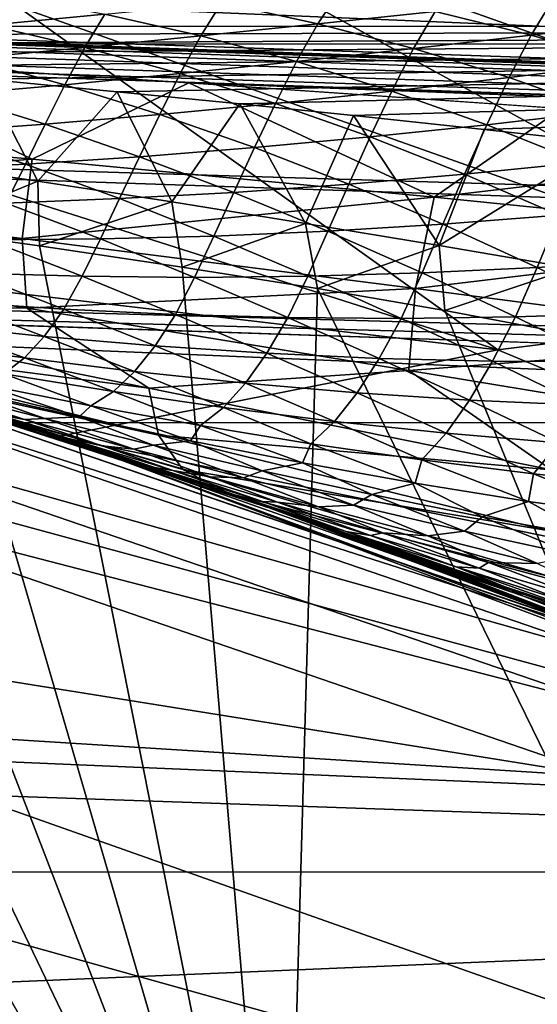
# Model space of a CAD drawing. Header units: metres. Extents: x -31 to 127, y -24 to 31.
# Tile 90 of 150: x 6.85 to 8, y 20.14 to 22.33. Entities that reach past the tile are written whole.
import ezdxf

# ---------------------------------------------------------------- set-up
doc = ezdxf.new("R2010")
doc.units = ezdxf.units.M
doc.layers.add('solid_12_381_041_XXX', color=7, linetype='CONTINUOUS')

msp = doc.modelspace()

# ---------------------------------------------------------------- linework, layer by layer
at = {"layer": 'solid_12_381_041_XXX'}
for points in [[(8.934976, 22.274052, -4), (-8.94715, 22.269287, -4), (-7.029178, 22.947445, -4)], [(8.934976, 22.274052, -4), (-7.029178, 22.947445, -4), (7.007277, 22.954052, -4)], [(8.934976, 22.274052, -4), (7.007277, 22.954052, -4), (7.085309, 22.930294, -1)], [(7.005545, 22.875505, -0.618042), (8.920285, 22.198984, -0.618042), (7.085309, 22.930294, -1)], [(8.920285, 22.198984, -0.618042), (9.000687, 22.248318, -1), (7.085309, 22.930294, -1)], [(8.934976, 22.274052, -4), (7.085309, 22.930294, -1), (9.000687, 22.248318, -1)], [(6.942062, 22.668213, -0.293171), (8.839452, 21.997822, -0.293171), (7.005545, 22.875505, -0.618042)], [(8.839452, 21.997822, -0.293171), (8.920285, 22.198984, -0.618042), (7.005545, 22.875505, -0.618042)], [(6.942062, 22.668213, -0.293171), (6.846982, 22.357744, -0.07612), (8.718385, 21.696535, -0.07612)], [(6.942062, 22.668213, -0.293171), (8.718385, 21.696535, -0.07612), (8.839452, 21.997822, -0.293171)], [(59.861588, 20.49943, 144.450394), (1.120382, 22.47504, 144.451141), (1.117329, 22.39463, 144.784668)], [(59.861588, 20.49943, 144.450394), (1.333795, 22.467863, 142.70961), (1.120382, 22.47504, 144.451141)], [(59.861588, 20.49943, 144.450394), (1.901668, 22.448765, 142.694), (1.333795, 22.467863, 142.70961)], [(11.499558, 22.466866, 114.825119), (5.050779, 22.329956, 115.069839), (5.314333, 22.312334, 115.089561)], [(14.40346, 22.313221, 115.096336), (11.499558, 22.466866, 114.825119), (5.314333, 22.312334, 115.089561)], [(59.861588, 20.49943, 144.450394), (59.861588, 20.49943, 142.722382), (1.901668, 22.448765, 142.694)], [(59.859268, 20.418634, 142.388626), (1.901668, 22.448765, 142.694), (59.861588, 20.49943, 142.722382)], [(59.859268, 20.418634, 142.388626), (2.614444, 22.422556, 142.657974), (1.901668, 22.448765, 142.694)], [(59.859268, 20.418634, 142.388626), (3.343152, 22.393795, 142.61882), (2.614444, 22.422556, 142.657974)], [(59.859264, 20.418608, 144.783646), (1.117329, 22.39463, 144.784668), (1.109322, 22.16617, 145.039474)], [(59.859264, 20.418608, 144.783646), (59.861588, 20.49943, 144.450394), (1.117329, 22.39463, 144.784668)], [(59.859268, 20.418634, 142.388626), (4.087767, 22.361656, 142.576706), (3.343152, 22.393795, 142.61882)], [(6.828379, 22.380606, 107.973267), (7.041502, 22.340117, 107.81691), (6.784244, 22.315737, 107.64782)], [(7.300209, 22.36491, 107.98391), (7.560248, 22.389555, 108.14872), (7.513669, 22.318754, 107.829773)], [(7.560248, 22.389555, 108.14872), (7.774183, 22.346291, 107.99572), (7.513669, 22.318754, 107.829773)], [(59.859268, 20.418634, 142.388626), (4.848267, 22.325573, 142.531906), (4.087767, 22.361656, 142.576706)], [(6.846982, 22.357744, -0.07612), (6.011917, 22.200289), (7.912735, 21.59547)], [(8.718385, 21.696535, -0.07612), (6.846982, 22.357744, -0.07612), (7.912735, 21.59547)], [(7.041502, 22.340117, 107.81691), (7.300209, 22.36491, 107.98391), (7.254544, 22.291777, 107.661514)], [(7.300209, 22.36491, 107.98391), (7.513669, 22.318754, 107.829773), (7.254544, 22.291777, 107.661514)], [(7.774183, 22.346291, 107.99572), (8.035979, 22.373892, 108.159256), (7.987123, 22.293713, 107.843201)], [(8.035979, 22.373892, 108.159256), (8.249391, 22.324596, 108.007797), (7.987123, 22.293713, 107.843201)], [(6.784244, 22.315737, 107.64782), (7.041502, 22.340117, 107.81691), (6.996915, 22.265854, 107.491074)], [(7.041502, 22.340117, 107.81691), (7.254544, 22.291777, 107.661514), (6.996915, 22.265854, 107.491074)], [(7.513669, 22.318754, 107.829773), (7.774183, 22.346291, 107.99572), (7.726202, 22.263723, 107.676056)], [(7.774183, 22.346291, 107.99572), (7.987123, 22.293713, 107.843201), (7.726202, 22.263723, 107.676056)], [(59.859268, 20.418634, 142.388626), (5.624634, 22.28495, 142.484756), (4.848267, 22.325573, 142.531906)], [(14.40346, 22.313221, 115.096336), (5.314333, 22.312334, 115.089561), (5.588477, 22.293041, 115.109421)], [(14.40346, 22.313221, 115.096336), (5.588477, 22.293041, 115.109421), (5.86572, 22.272358, 115.12896)], [(14.40346, 22.313221, 115.096336), (5.86572, 22.272358, 115.12896), (6.143089, 22.250435, 115.147942)], [(14.40346, 22.313221, 115.096336), (6.143089, 22.250435, 115.147942), (6.466537, 22.223291, 115.169273)], [(14.40346, 22.313221, 115.096336), (6.466537, 22.223291, 115.169273), (6.77615, 22.1957, 115.188797)], [(6.784244, 22.315737, 107.64782), (6.996915, 22.265854, 107.491074), (6.740891, 22.241476, 107.318558)], [(14.40346, 22.313221, 115.096336), (6.77615, 22.1957, 115.188797), (7.068793, 22.168161, 115.206337)], [(14.40346, 22.313221, 115.096336), (7.068793, 22.168161, 115.206337), (7.340869, 22.141302, 115.221748)], [(7.254544, 22.291777, 107.661514), (7.513669, 22.318754, 107.829773), (7.466728, 22.235043, 107.506508)], [(14.40346, 22.313221, 115.096336), (7.340869, 22.141302, 115.221748), (7.593301, 22.115356, 115.235153)], [(7.513669, 22.318754, 107.829773), (7.726202, 22.263723, 107.676056), (7.466728, 22.235043, 107.506508)], [(14.40346, 22.313221, 115.096336), (7.593301, 22.115356, 115.235153), (7.882653, 22.084558, 115.249313)], [(14.40346, 22.313221, 115.096336), (7.882653, 22.084558, 115.249313), (8.152138, 22.055016, 115.2612)], [(7.987123, 22.293713, 107.843201), (8.249391, 22.324596, 108.007797), (8.199203, 22.231211, 107.691025)], [(6.996915, 22.265854, 107.491074), (7.254544, 22.291777, 107.661514), (7.208801, 22.20809, 107.334694)], [(7.254544, 22.291777, 107.661514), (7.466728, 22.235043, 107.506508), (7.208801, 22.20809, 107.334694)], [(7.726202, 22.263723, 107.676056), (7.987123, 22.293713, 107.843201), (7.937932, 22.199318, 107.522667)], [(7.987123, 22.293713, 107.843201), (8.199203, 22.231211, 107.691025), (7.937932, 22.199318, 107.522667)], [(10.79584, 21.434721, -4), (-10.797912, 21.433685, -4), (-8.94715, 22.269287, -4)], [(10.79584, 21.434721, -4), (-8.94715, 22.269287, -4), (8.934976, 22.274052, -4)], [(59.859268, 20.418634, 142.388626), (6.41747, 22.239256, 142.435883), (5.624634, 22.28495, 142.484756)], [(6.740891, 22.241476, 107.318558), (6.996915, 22.265854, 107.491074), (6.952522, 22.183279, 107.160728)], [(6.996915, 22.265854, 107.491074), (7.208801, 22.20809, 107.334694), (6.952522, 22.183279, 107.160728)], [(7.466728, 22.235043, 107.506508), (7.726202, 22.263723, 107.676056), (7.678166, 22.169518, 107.351807)], [(7.726202, 22.263723, 107.676056), (7.937932, 22.199318, 107.522667), (7.678166, 22.169518, 107.351807)], [(6.41747, 22.239256, 142.435883), (6.880366, 22.018799, 141.988083), (5.991237, 22.098555, 142.004547)], [(6.41747, 22.239256, 142.435883), (7.227949, 22.188089, 142.386169), (6.880366, 22.018799, 141.988083)], [(59.859268, 20.418634, 142.388626), (7.227949, 22.188089, 142.386169), (6.41747, 22.239256, 142.435883)], [(6.740891, 22.241476, 107.318558), (6.952522, 22.183279, 107.160728), (6.697969, 22.161003, 106.984772)], [(7.208801, 22.20809, 107.334694), (7.466728, 22.235043, 107.506508), (7.419998, 22.142139, 107.178604)], [(7.466728, 22.235043, 107.506508), (7.678166, 22.169518, 107.351807), (7.419998, 22.142139, 107.178604)], [(7.937932, 22.199318, 107.522667), (8.199203, 22.231211, 107.691025), (8.148424, 22.125139, 107.369308)], [(6.952522, 22.183279, 107.160728), (7.208801, 22.20809, 107.334694), (7.163521, 22.117512, 107.003197)], [(7.208801, 22.20809, 107.334694), (7.419998, 22.142139, 107.178604), (7.163521, 22.117512, 107.003197)], [(7.912735, 21.59547), (6.011917, 22.200289), (4.993204, 21.938599)], [(6.77615, 22.1957, 115.188797), (6.594509, 22.014006, 115.340874), (6.892498, 21.969767, 115.357758)], [(6.697969, 22.161003, 106.984772), (6.952522, 22.183279, 107.160728), (6.90882, 22.095953, 106.825729)], [(7.068793, 22.168161, 115.206337), (6.77615, 22.1957, 115.188797), (6.892498, 21.969767, 115.357758)], [(7.227949, 22.188089, 142.386169), (7.771877, 21.9342, 141.970825), (6.880366, 22.018799, 141.988083)], [(6.952522, 22.183279, 107.160728), (7.163521, 22.117512, 107.003197), (6.90882, 22.095953, 106.825729)], [(7.227949, 22.188089, 142.386169), (8.05444, 22.130789, 142.335754), (7.771877, 21.9342, 141.970825)], [(59.851868, 20.189066, 142.13353), (8.05444, 22.130789, 142.335754), (7.227949, 22.188089, 142.386169)], [(59.859268, 20.418634, 142.388626), (59.851868, 20.189066, 142.13353), (7.227949, 22.188089, 142.386169)], [(7.678166, 22.169518, 107.351807), (7.937932, 22.199318, 107.522667), (7.888381, 22.094896, 107.197113)], [(7.937932, 22.199318, 107.522667), (8.148424, 22.125139, 107.369308), (7.888381, 22.094896, 107.197113)], [(59.851891, 20.189459, 145.038422), (1.109322, 22.16617, 145.039474), (1.09805, 21.843668, 145.148468)], [(59.851891, 20.189459, 145.038422), (59.859264, 20.418608, 144.783646), (1.109322, 22.16617, 145.039474)], [(6.697969, 22.161003, 106.984772), (6.90882, 22.095953, 106.825729), (6.655883, 22.07769, 106.646408)], [(7.068793, 22.168161, 115.206337), (6.892498, 21.969767, 115.357758), (7.18988, 21.923784, 115.372269)], [(7.340869, 22.141302, 115.221748), (7.068793, 22.168161, 115.206337), (7.18988, 21.923784, 115.372269)], [(7.419998, 22.142139, 107.178604), (7.678166, 22.169518, 107.351807), (7.629987, 22.067778, 107.022514)], [(7.678166, 22.169518, 107.351807), (7.888381, 22.094896, 107.197113), (7.629987, 22.067778, 107.022514)], [(7.163521, 22.117512, 107.003197), (7.419998, 22.142139, 107.178604), (7.373325, 22.044014, 106.845657)], [(7.340869, 22.141302, 115.221748), (7.18988, 21.923784, 115.372269), (7.486612, 21.876177, 115.384186)], [(7.593301, 22.115356, 115.235153), (7.340869, 22.141302, 115.221748), (7.486612, 21.876177, 115.384186)], [(7.419998, 22.142139, 107.178604), (7.629987, 22.067778, 107.022514), (7.373325, 22.044014, 106.845657)], [(6.90882, 22.095953, 106.825729), (7.163521, 22.117512, 107.003197), (7.118483, 22.023832, 106.666702)], [(7.163521, 22.117512, 107.003197), (7.373325, 22.044014, 106.845657), (7.118483, 22.023832, 106.666702)], [(8.05444, 22.130789, 142.335754), (8.89512, 22.066561, 142.284943), (7.771877, 21.9342, 141.970825)], [(7.888381, 22.094896, 107.197113), (8.148424, 22.125139, 107.369308), (8.097623, 22.011442, 107.042747)], [(5.987878, 21.950647, 141.513428), (5.991237, 22.098555, 142.004547), (6.880366, 22.018799, 141.988083)], [(6.655883, 22.07769, 106.646408), (6.90882, 22.095953, 106.825729), (6.865473, 22.007406, 106.485832)], [(6.90882, 22.095953, 106.825729), (7.118483, 22.023832, 106.666702), (6.865473, 22.007406, 106.485832)], [(7.593301, 22.115356, 115.235153), (7.486612, 21.876177, 115.384186), (7.782609, 21.827078, 115.39328)], [(7.882653, 22.084558, 115.249313), (7.593301, 22.115356, 115.235153), (7.782609, 21.827078, 115.39328)], [(7.629987, 22.067778, 107.022514), (7.888381, 22.094896, 107.197113), (7.839034, 21.985281, 106.866806)], [(7.888381, 22.094896, 107.197113), (8.097623, 22.011442, 107.042747), (7.839034, 21.985281, 106.866806)], [(6.655883, 22.07769, 106.646408), (6.865473, 22.007406, 106.485832), (6.61421, 21.994831, 106.303276)], [(8.152138, 22.055016, 115.2612), (7.882653, 22.084558, 115.249313), (7.782609, 21.827078, 115.39328)], [(7.373325, 22.044014, 106.845657), (7.629987, 22.067778, 107.022514), (7.58222, 21.963058, 106.688568)], [(7.629987, 22.067778, 107.022514), (7.839034, 21.985281, 106.866806), (7.58222, 21.963058, 106.688568)], [(8.89512, 22.066561, 142.284943), (8.664815, 21.844389, 141.953842), (7.771877, 21.9342, 141.970825)], [(8.152138, 22.055016, 115.2612), (7.782609, 21.827078, 115.39328), (8.077353, 21.776733, 115.399307)], [(7.118483, 22.023832, 106.666702), (7.373325, 22.044014, 106.845657), (7.32726, 21.944908, 106.508194)], [(7.373325, 22.044014, 106.845657), (7.58222, 21.963058, 106.688568), (7.32726, 21.944908, 106.508194)], [(5.987878, 21.950647, 141.513428), (6.880366, 22.018799, 141.988083), (6.858256, 21.842773, 141.5336)], [(6.892498, 21.969767, 115.357758), (6.594509, 22.014006, 115.340874), (6.632869, 21.862858, 115.500305)], [(6.61421, 21.994831, 106.303276), (6.865473, 22.007406, 106.485832), (6.822942, 21.921173, 106.141785)], [(6.865473, 22.007406, 106.485832), (7.074194, 21.930933, 106.325851), (6.822942, 21.921173, 106.141785)], [(6.858256, 21.842773, 141.5336), (6.880366, 22.018799, 141.988083), (7.771877, 21.9342, 141.970825)], [(6.865473, 22.007406, 106.485832), (7.118483, 22.023832, 106.666702), (7.074194, 21.930933, 106.325851)], [(7.118483, 22.023832, 106.666702), (7.32726, 21.944908, 106.508194), (7.074194, 21.930933, 106.325851)], [(7.839034, 21.985281, 106.866806), (8.097623, 22.011442, 107.042747), (8.048091, 21.894325, 106.709976)], [(7.58222, 21.963058, 106.688568), (7.839034, 21.985281, 106.866806), (7.791147, 21.874334, 106.530457)], [(7.839034, 21.985281, 106.866806), (8.048091, 21.894325, 106.709976), (7.791147, 21.874334, 106.530457)], [(5.738468, 21.977221, 115.500305), (5.635247, 19.70949, 115.500305), (7.437493, 19.10323, 115.500305)], [(5.785452, 21.971508, 115.500305), (5.738468, 21.977221, 115.500305), (7.437493, 19.10323, 115.500305)], [(6.07651, 21.935471, 115.500305), (5.785452, 21.971508, 115.500305), (7.437493, 19.10323, 115.500305)], [(6.892498, 21.969767, 115.357758), (6.632869, 21.862858, 115.500305), (6.89691, 21.826075, 115.500305)], [(7.18988, 21.923784, 115.372269), (6.892498, 21.969767, 115.357758), (6.89691, 21.826075, 115.500305)], [(5.987878, 21.950647, 141.513428), (6.858256, 21.842773, 141.5336), (6.021763, 21.825085, 141.007919)], [(7.074194, 21.930933, 106.325851), (7.32726, 21.944908, 106.508194), (7.282975, 21.847977, 106.165077)], [(7.32726, 21.944908, 106.508194), (7.536089, 21.858875, 106.34877), (7.282975, 21.847977, 106.165077)], [(7.32726, 21.944908, 106.508194), (7.58222, 21.963058, 106.688568), (7.536089, 21.858875, 106.34877)], [(7.58222, 21.963058, 106.688568), (7.791147, 21.874334, 106.530457), (7.536089, 21.858875, 106.34877)], [(4.993204, 21.938599), (6.74717, 21.464521, 101.905052), (6.860378, 21.428608, 101.806923)], [(6.937965, 21.403214), (4.993204, 21.938599), (6.860378, 21.428608, 101.806923)], [(7.912735, 21.59547), (4.993204, 21.938599), (6.937965, 21.403214)], [(6.359048, 21.899303, 115.500305), (6.07651, 21.935471, 115.500305), (7.437493, 19.10323, 115.500305)], [(6.822942, 21.921173, 106.141785), (7.031741, 21.841616, 105.979599), (6.782277, 21.839754, 105.792572)], [(6.822942, 21.921173, 106.141785), (7.074194, 21.930933, 106.325851), (7.031741, 21.841616, 105.979599)], [(6.858256, 21.842773, 141.5336), (7.771877, 21.9342, 141.970825), (7.730181, 21.731833, 141.55368)], [(7.18988, 21.923784, 115.372269), (6.89691, 21.826075, 115.500305), (7.212927, 21.779394, 115.500305)], [(7.074194, 21.930933, 106.325851), (7.282975, 21.847977, 106.165077), (7.031741, 21.841616, 105.979599)], [(7.486612, 21.876177, 115.384186), (7.18988, 21.923784, 115.372269), (7.212927, 21.779394, 115.500305)], [(7.730181, 21.731833, 141.55368), (7.771877, 21.9342, 141.970825), (8.664815, 21.844389, 141.953842)], [(6.632869, 21.862858, 115.500305), (6.359048, 21.899303, 115.500305), (7.437493, 19.10323, 115.500305)], [(7.486612, 21.876177, 115.384186), (7.212927, 21.779394, 115.500305), (7.512825, 21.731756, 115.500305)], [(7.782609, 21.827078, 115.39328), (7.486612, 21.876177, 115.384186), (7.512825, 21.731756, 115.500305)], [(7.791147, 21.874334, 106.530457), (8.048091, 21.894325, 106.709976), (8.00014, 21.778242, 106.371025)], [(8.048091, 21.894325, 106.709976), (8.257203, 21.795336, 106.551674), (8.00014, 21.778242, 106.371025)], [(6.89691, 21.826075, 115.500305), (6.632869, 21.862858, 115.500305), (7.437493, 19.10323, 115.500305)], [(7.282975, 21.847977, 106.165077), (7.536089, 21.858875, 106.34877), (7.491823, 21.758862, 106.003296)], [(7.536089, 21.858875, 106.34877), (7.744991, 21.766102, 106.188179), (7.491823, 21.758862, 106.003296)], [(7.536089, 21.858875, 106.34877), (7.791147, 21.874334, 106.530457), (7.744991, 21.766102, 106.188179)], [(7.791147, 21.874334, 106.530457), (8.00014, 21.778242, 106.371025), (7.744991, 21.766102, 106.188179)], [(59.851891, 20.189459, 145.038422), (1.09805, 21.843668, 145.148468), (4.994986, 21.712181, 145.155396)], [(6.858256, 21.842773, 141.5336), (6.868435, 21.688301, 141.0616), (6.021763, 21.825085, 141.007919)], [(6.782277, 21.839754, 105.792572), (6.991203, 21.758751, 105.62825), (6.743517, 21.765675, 105.438576)], [(6.782277, 21.839754, 105.792572), (7.031741, 21.841616, 105.979599), (6.991203, 21.758751, 105.62825)], [(6.858256, 21.842773, 141.5336), (7.730181, 21.731833, 141.55368), (6.868435, 21.688301, 141.0616)], [(7.031741, 21.841616, 105.979599), (7.240599, 21.756445, 105.816574), (6.991203, 21.758751, 105.62825)], [(7.031741, 21.841616, 105.979599), (7.282975, 21.847977, 106.165077), (7.240599, 21.756445, 105.816574)], [(7.282975, 21.847977, 106.165077), (7.491823, 21.758862, 106.003296), (7.240599, 21.756445, 105.816574)], [(7.730181, 21.731833, 141.55368), (8.664815, 21.844389, 141.953842), (8.602536, 21.617735, 141.574692)], [(6.021763, 21.825085, 141.007919), (6.868435, 21.688301, 141.0616), (6.246831, 21.69146, 140.509933)], [(7.212927, 21.779394, 115.500305), (6.89691, 21.826075, 115.500305), (7.437493, 19.10323, 115.500305)], [(7.782609, 21.827078, 115.39328), (7.512825, 21.731756, 115.500305), (7.79551, 21.682945, 115.500305)], [(8.077353, 21.776733, 115.399307), (7.782609, 21.827078, 115.39328), (7.79551, 21.682945, 115.500305)], [(8.00014, 21.778242, 106.371025), (8.257203, 21.795336, 106.551674), (8.207159, 21.67701, 106.21299)], [(7.512825, 21.731756, 115.500305), (7.212927, 21.779394, 115.500305), (7.437493, 19.10323, 115.500305)], [(7.744991, 21.766102, 106.188179), (8.00014, 21.778242, 106.371025), (7.951902, 21.668665, 106.029221)], [(8.077353, 21.776733, 115.399307), (7.79551, 21.682945, 115.500305), (8.061399, 21.632746, 115.500305)], [(8.00014, 21.778242, 106.371025), (8.207159, 21.67701, 106.21299), (7.951902, 21.668665, 106.029221)], [(6.743517, 21.765675, 105.438576), (6.950439, 21.685837, 105.275406), (6.704474, 21.702002, 105.083405)], [(6.743517, 21.765675, 105.438576), (6.991203, 21.758751, 105.62825), (6.950439, 21.685837, 105.275406)], [(6.991203, 21.758751, 105.62825), (7.19804, 21.674261, 105.466232), (6.950439, 21.685837, 105.275406)], [(6.991203, 21.758751, 105.62825), (7.240599, 21.756445, 105.816574), (7.19804, 21.674261, 105.466232)], [(7.240599, 21.756445, 105.816574), (7.447402, 21.667437, 105.65564), (7.19804, 21.674261, 105.466232)], [(7.240599, 21.756445, 105.816574), (7.491823, 21.758862, 106.003296), (7.447402, 21.667437, 105.65564)], [(7.491823, 21.758862, 106.003296), (7.698651, 21.665518, 105.843376), (7.447402, 21.667437, 105.65564)], [(7.491823, 21.758862, 106.003296), (7.744991, 21.766102, 106.188179), (7.698651, 21.665518, 105.843376)], [(7.744991, 21.766102, 106.188179), (7.951902, 21.668665, 106.029221), (7.698651, 21.665518, 105.843376)], [(7.730181, 21.731833, 141.55368), (7.715994, 21.550047, 141.11586), (6.868435, 21.688301, 141.0616)], [(7.512825, 21.731756, 115.500305), (7.437493, 19.10323, 115.500305), (9.173633, 18.331823, 115.500305)], [(7.79551, 21.682945, 115.500305), (7.512825, 21.731756, 115.500305), (9.173633, 18.331823, 115.500305)], [(7.730181, 21.731833, 141.55368), (8.602536, 21.617735, 141.574692), (7.715994, 21.550047, 141.11586)], [(9.394441, 20.517307, 145.265747), (4.994986, 21.712181, 145.155396), (5.522593, 20.6511, 145.257263)], [(9.394441, 20.517307, 145.265747), (8.901975, 21.58078, 145.155289), (4.994986, 21.712181, 145.155396)], [(59.851891, 20.189459, 145.038422), (4.994986, 21.712181, 145.155396), (8.901975, 21.58078, 145.155289)], [(6.704474, 21.702002, 105.083405), (6.907111, 21.625593, 104.92495), (6.662764, 21.651009, 104.730972)], [(6.704474, 21.702002, 105.083405), (6.950439, 21.685837, 105.275406), (6.907111, 21.625593, 104.92495)], [(6.246831, 21.69146, 140.509933), (7.139327, 21.510635, 140.601059), (6.297385, 21.619566, 139.99234)], [(6.868435, 21.688301, 141.0616), (7.139327, 21.510635, 140.601059), (6.246831, 21.69146, 140.509933)], [(6.868435, 21.688301, 141.0616), (7.715994, 21.550047, 141.11586), (7.139327, 21.510635, 140.601059)], [(6.950439, 21.685837, 105.275406), (7.153007, 21.604599, 105.117912), (6.907111, 21.625593, 104.92495)], [(6.950439, 21.685837, 105.275406), (7.19804, 21.674261, 105.466232), (7.153007, 21.604599, 105.117912)], [(8.061399, 21.632746, 115.500305), (7.79551, 21.682945, 115.500305), (9.173633, 18.331823, 115.500305)], [(8.718385, 21.696535, -0.07612), (7.912735, 21.59547), (9.759957, 20.826363)], [(7.19804, 21.674261, 105.466232), (7.400583, 21.588242, 105.309616), (7.153007, 21.604599, 105.117912)], [(7.19804, 21.674261, 105.466232), (7.447402, 21.667437, 105.65564), (7.400583, 21.588242, 105.309616)], [(7.447402, 21.667437, 105.65564), (7.649971, 21.576733, 105.499825), (7.400583, 21.588242, 105.309616)], [(7.447402, 21.667437, 105.65564), (7.698651, 21.665518, 105.843376), (7.649971, 21.576733, 105.499825)], [(7.698651, 21.665518, 105.843376), (7.901305, 21.570282, 105.688301), (7.649971, 21.576733, 105.499825)], [(7.698651, 21.665518, 105.843376), (7.951902, 21.668665, 106.029221), (7.901305, 21.570282, 105.688301)], [(7.951902, 21.668665, 106.029221), (8.154688, 21.569099, 105.874809), (7.901305, 21.570282, 105.688301)], [(7.951902, 21.668665, 106.029221), (8.207159, 21.67701, 106.21299), (8.154688, 21.569099, 105.874809)], [(6.662764, 21.651009, 104.730972), (6.862926, 21.577726, 104.574768), (6.620072, 21.612167, 104.379128)], [(6.662764, 21.651009, 104.730972), (6.907111, 21.625593, 104.92495), (6.862926, 21.577726, 104.574768)], [(6.297385, 21.619566, 139.99234), (7.160433, 21.406509, 140.111954), (6.385556, 21.574862, 139.47728)], [(7.139327, 21.510635, 140.601059), (7.160433, 21.406509, 140.111954), (6.297385, 21.619566, 139.99234)], [(6.907111, 21.625593, 104.92495), (7.107228, 21.547422, 104.769539), (6.862926, 21.577726, 104.574768)], [(6.907111, 21.625593, 104.92495), (7.153007, 21.604599, 105.117912), (7.107228, 21.547422, 104.769539)], [(8.602536, 21.617735, 141.574692), (8.563208, 21.410477, 141.171738), (7.715994, 21.550047, 141.11586)], [(6.620072, 21.612167, 104.379128), (6.862926, 21.577726, 104.574768), (6.817471, 21.542313, 104.224594)], [(9.759957, 20.826363), (7.912735, 21.59547), (6.937965, 21.403214)], [(7.153007, 21.604599, 105.117912), (7.353117, 21.521517, 104.963196), (7.107228, 21.547422, 104.769539)], [(7.153007, 21.604599, 105.117912), (7.400583, 21.588242, 105.309616), (7.353117, 21.521517, 104.963196)], [(6.332617, 21.548571, 118.200302), (6.343968, 21.587128, 118.350304), (8.229589, 20.940962, 118.350304)], [(8.212623, 20.94762, 138.836365), (8.229589, 20.940962, 118.350304), (6.343968, 21.587128, 118.350304)], [(7.435331, 21.235956, 139.090103), (8.212623, 20.94762, 138.836365), (6.343968, 21.587128, 118.350304)], [(7.315363, 21.277582, 139.131836), (7.435331, 21.235956, 139.090103), (6.343968, 21.587128, 118.350304)], [(6.660436, 21.491594, 139.370941), (7.315363, 21.277582, 139.131836), (6.343968, 21.587128, 118.350304)], [(7.214492, 21.330566, 139.618835), (6.660436, 21.491594, 139.370941), (6.385556, 21.574862, 139.47728)], [(7.160433, 21.406509, 140.111954), (7.214492, 21.330566, 139.618835), (6.385556, 21.574862, 139.47728)], [(6.862926, 21.577726, 104.574768), (7.060328, 21.503054, 104.420891), (6.817471, 21.542313, 104.224594)], [(6.862926, 21.577726, 104.574768), (7.107228, 21.547422, 104.769539), (7.060328, 21.503054, 104.420891)], [(7.400583, 21.588242, 105.309616), (7.600731, 21.500275, 105.155502), (7.353117, 21.521517, 104.963196)], [(7.400583, 21.588242, 105.309616), (7.649971, 21.576733, 105.499825), (7.600731, 21.500275, 105.155502)], [(7.649971, 21.576733, 105.499825), (7.85021, 21.483959, 105.34623), (7.600731, 21.500275, 105.155502)], [(7.649971, 21.576733, 105.499825), (7.901305, 21.570282, 105.688301), (7.85021, 21.483959, 105.34623)], [(7.901305, 21.570282, 105.688301), (8.10169, 21.472837, 105.535126), (7.85021, 21.483959, 105.34623)], [(7.901305, 21.570282, 105.688301), (8.154688, 21.569099, 105.874809), (8.10169, 21.472837, 105.535126)], [(6.301608, 21.44309, 118.090416), (6.332617, 21.548571, 118.200302), (8.214869, 20.903561, 118.200302)], [(8.214869, 20.903561, 118.200302), (6.332617, 21.548571, 118.200302), (8.229589, 20.940962, 118.350304)], [(7.715994, 21.550047, 141.11586), (8.031876, 21.329826, 140.694), (7.139327, 21.510635, 140.601059)], [(7.715994, 21.550047, 141.11586), (8.563208, 21.410477, 141.171738), (8.031876, 21.329826, 140.694)], [(6.817471, 21.542313, 104.224594), (7.010586, 21.471708, 104.071609), (6.768947, 21.519344, 103.873993)], [(6.817471, 21.542313, 104.224594), (7.060328, 21.503054, 104.420891), (7.010586, 21.471708, 104.071609)], [(7.107228, 21.547422, 104.769539), (7.304671, 21.467855, 104.616196), (7.060328, 21.503054, 104.420891)], [(7.107228, 21.547422, 104.769539), (7.353117, 21.521517, 104.963196), (7.304671, 21.467855, 104.616196)], [(6.62162, 21.509075, 102.824356), (6.863318, 21.441538, 103.025894), (6.796675, 21.452961, 102.666924)], [(6.668933, 21.504894, 103.171936), (6.863318, 21.441538, 103.025894), (6.62162, 21.509075, 102.824356)], [(6.668933, 21.504894, 103.171936), (6.7388, 21.502834, 103.539848), (6.908516, 21.443287, 103.371025)], [(6.668933, 21.504894, 103.171936), (6.908516, 21.443287, 103.371025), (6.863318, 21.441538, 103.025894)], [(6.984387, 21.446812, 103.742455), (6.7388, 21.502834, 103.539848), (6.768947, 21.519344, 103.873993)], [(6.984387, 21.446812, 103.742455), (6.768947, 21.519344, 103.873993), (7.010586, 21.471708, 104.071609)], [(7.139327, 21.510635, 140.601059), (8.031876, 21.329826, 140.694), (7.160433, 21.406509, 140.111954)], [(7.353117, 21.521517, 104.963196), (7.550643, 21.437027, 104.81028), (7.304671, 21.467855, 104.616196)], [(7.353117, 21.521517, 104.963196), (7.600731, 21.500275, 105.155502), (7.550643, 21.437027, 104.81028)], [(7.214492, 21.330566, 139.618835), (7.315363, 21.277582, 139.131836), (6.660436, 21.491594, 139.370941)], [(6.914117, 21.411062, 102.167503), (6.74717, 21.464521, 101.905052), (6.684529, 21.484112, 101.959114)], [(6.729387, 21.470112, 102.311096), (6.914117, 21.411062, 102.167503), (6.684529, 21.484112, 101.959114)], [(6.908516, 21.443287, 103.371025), (6.7388, 21.502834, 103.539848), (6.984387, 21.446812, 103.742455)], [(7.060328, 21.503054, 104.420891), (7.253578, 21.427694, 104.268341), (7.010586, 21.471708, 104.071609)], [(7.060328, 21.503054, 104.420891), (7.304671, 21.467855, 104.616196), (7.253578, 21.427694, 104.268341)], [(7.600731, 21.500275, 105.155502), (7.798388, 21.410883, 105.002899), (7.550643, 21.437027, 104.81028)], [(7.600731, 21.500275, 105.155502), (7.85021, 21.483959, 105.34623), (7.798388, 21.410883, 105.002899)], [(7.85021, 21.483959, 105.34623), (8.048047, 21.389738, 105.19384), (7.798388, 21.410883, 105.002899)], [(7.85021, 21.483959, 105.34623), (8.10169, 21.472837, 105.535126), (8.048047, 21.389738, 105.19384)], [(6.729387, 21.470112, 102.311096), (6.960787, 21.398916, 102.503883), (6.914117, 21.411062, 102.167503)], [(6.796675, 21.452961, 102.666924), (6.960787, 21.398916, 102.503883), (6.729387, 21.470112, 102.311096)], [(6.914117, 21.411062, 102.167503), (6.860378, 21.428608, 101.806923), (6.74717, 21.464521, 101.905052)], [(7.231183, 21.394024, 103.94426), (6.984387, 21.446812, 103.742455), (7.010586, 21.471708, 104.071609)], [(7.231183, 21.394024, 103.94426), (7.010586, 21.471708, 104.071609), (7.253578, 21.427694, 104.268341)], [(7.304671, 21.467855, 104.616196), (7.498096, 21.387659, 104.463943), (7.253578, 21.427694, 104.268341)], [(7.304671, 21.467855, 104.616196), (7.550643, 21.437027, 104.81028), (7.498096, 21.387659, 104.463943)], [(6.28361, 21.291384, 118.050301), (6.301608, 21.44309, 118.090416), (8.174647, 20.801239, 118.090416)], [(8.174647, 20.801239, 118.090416), (6.301608, 21.44309, 118.090416), (8.214869, 20.903561, 118.200302)], [(6.796675, 21.452961, 102.666924), (7.035606, 21.382933, 102.866196), (6.960787, 21.398916, 102.503883)], [(6.863318, 21.441538, 103.025894), (7.035606, 21.382933, 102.866196), (6.796675, 21.452961, 102.666924)], [(6.908516, 21.443287, 103.371025), (7.105547, 21.375599, 103.227257), (6.863318, 21.441538, 103.025894)], [(6.863318, 21.441538, 103.025894), (7.105547, 21.375599, 103.227257), (7.035606, 21.382933, 102.866196)], [(6.908516, 21.443287, 103.371025), (6.984387, 21.446812, 103.742455), (7.148931, 21.384037, 103.569641)], [(6.908516, 21.443287, 103.371025), (7.148931, 21.384037, 103.569641), (7.105547, 21.375599, 103.227257)], [(7.148931, 21.384037, 103.569641), (6.984387, 21.446812, 103.742455), (7.231183, 21.394024, 103.94426)], [(12.581081, 20.43718, -4), (-12.573285, 20.442173, -4), (-10.797912, 21.433685, -4)], [(12.581081, 20.43718, -4), (-10.797912, 21.433685, -4), (10.79584, 21.434721, -4)], [(6.937965, 21.403214), (6.860378, 21.428608, 101.806923), (7.033481, 21.372416, 101.655746)], [(7.091839, 21.352753, 102.019081), (7.033481, 21.372416, 101.655746), (6.860378, 21.428608, 101.806923)], [(6.914117, 21.411062, 102.167503), (7.091839, 21.352753, 102.019081), (6.860378, 21.428608, 101.806923)], [(7.47947, 21.344923, 104.14492), (7.231183, 21.394024, 103.94426), (7.253578, 21.427694, 104.268341)], [(7.47947, 21.344923, 104.14492), (7.253578, 21.427694, 104.268341), (7.498096, 21.387659, 104.463943)], [(7.550643, 21.437027, 104.81028), (7.744286, 21.351971, 104.658195), (7.498096, 21.387659, 104.463943)], [(7.550643, 21.437027, 104.81028), (7.798388, 21.410883, 105.002899), (7.744286, 21.351971, 104.658195)], [(6.914117, 21.411062, 102.167503), (7.152493, 21.335073, 102.365669), (7.091839, 21.352753, 102.019081)], [(6.960787, 21.398916, 102.503883), (7.152493, 21.335073, 102.365669), (6.914117, 21.411062, 102.167503)], [(6.937965, 21.403214), (8.003644, 21.028355, 100.764542), (8.624102, 20.781599, 100.168808)], [(8.836968, 20.691462), (6.937965, 21.403214), (8.624102, 20.781599, 100.168808)], [(6.937965, 21.403214), (7.366627, 21.259888, 101.360672), (8.003644, 21.028355, 100.764542)], [(6.937965, 21.403214), (7.202278, 21.316126, 101.50695), (7.366627, 21.259888, 101.360672)], [(6.937965, 21.403214), (7.033481, 21.372416, 101.655746), (7.202278, 21.316126, 101.50695)], [(9.759957, 20.826363), (6.937965, 21.403214), (8.836968, 20.691462)], [(6.960787, 21.398916, 102.503883), (7.192378, 21.328041, 102.696762), (7.152493, 21.335073, 102.365669)], [(7.035606, 21.382933, 102.866196), (7.192378, 21.328041, 102.696762), (6.960787, 21.398916, 102.503883)], [(7.160433, 21.406509, 140.111954), (8.023239, 21.194901, 140.234131), (7.214492, 21.330566, 139.618835)], [(8.031876, 21.329826, 140.694), (8.023239, 21.194901, 140.234131), (7.160433, 21.406509, 140.111954)], [(7.798388, 21.410883, 105.002899), (7.992296, 21.320988, 104.850853), (7.744286, 21.351971, 104.658195)], [(7.798388, 21.410883, 105.002899), (8.048047, 21.389738, 105.19384), (7.992296, 21.320988, 104.850853)], [(7.035606, 21.382933, 102.866196), (7.275115, 21.314198, 103.065109), (7.192378, 21.328041, 102.696762)], [(7.105547, 21.375599, 103.227257), (7.275115, 21.314198, 103.065109), (7.035606, 21.382933, 102.866196)], [(7.148931, 21.384037, 103.569641), (7.348728, 21.311867, 103.427864), (7.105547, 21.375599, 103.227257)], [(7.105547, 21.375599, 103.227257), (7.348728, 21.311867, 103.427864), (7.275115, 21.314198, 103.065109)], [(7.148931, 21.384037, 103.569641), (7.231183, 21.394024, 103.94426), (7.390553, 21.327663, 103.767296)], [(7.148931, 21.384037, 103.569641), (7.390553, 21.327663, 103.767296), (7.348728, 21.311867, 103.427864)], [(7.390553, 21.327663, 103.767296), (7.231183, 21.394024, 103.94426), (7.47947, 21.344923, 104.14492)], [(7.729413, 21.299952, 104.3442), (7.47947, 21.344923, 104.14492), (7.498096, 21.387659, 104.463943)], [(7.729413, 21.299952, 104.3442), (7.498096, 21.387659, 104.463943), (7.744286, 21.351971, 104.658195)], [(8.048047, 21.389738, 105.19384), (8.242273, 21.295074, 105.04171), (7.992296, 21.320988, 104.850853)], [(7.247405, 21.300528, 101.852432), (7.202278, 21.316126, 101.50695), (7.033481, 21.372416, 101.655746)], [(7.091839, 21.352753, 102.019081), (7.247405, 21.300528, 101.852432), (7.033481, 21.372416, 101.655746)], [(7.091839, 21.352753, 102.019081), (7.334104, 21.272968, 102.219566), (7.247405, 21.300528, 101.852432)], [(7.152493, 21.335073, 102.365669), (7.334104, 21.272968, 102.219566), (7.091839, 21.352753, 102.019081)], [(7.98117, 21.259546, 104.541878), (7.729413, 21.299952, 104.3442), (7.744286, 21.351971, 104.658195)], [(7.98117, 21.259546, 104.541878), (7.744286, 21.351971, 104.658195), (7.992296, 21.320988, 104.850853)], [(7.152493, 21.335073, 102.365669), (7.391203, 21.259253, 102.563637), (7.334104, 21.272968, 102.219566)], [(7.192378, 21.328041, 102.696762), (7.391203, 21.259253, 102.563637), (7.152493, 21.335073, 102.365669)], [(7.214492, 21.330566, 139.618835), (8.044098, 21.08857, 139.765366), (7.315363, 21.277582, 139.131836)], [(8.023239, 21.194901, 140.234131), (8.044098, 21.08857, 139.765366), (7.214492, 21.330566, 139.618835)], [(7.390553, 21.327663, 103.767296), (7.47947, 21.344923, 104.14492), (7.633643, 21.274656, 103.963669)], [(7.633643, 21.274656, 103.963669), (7.47947, 21.344923, 104.14492), (7.729413, 21.299952, 104.3442)], [(7.192378, 21.328041, 102.696762), (7.424562, 21.258141, 102.889114), (7.391203, 21.259253, 102.563637)], [(7.275115, 21.314198, 103.065109), (7.424562, 21.258141, 102.889114), (7.192378, 21.328041, 102.696762)], [(7.387682, 21.252554, 101.672256), (7.366627, 21.259888, 101.360672), (7.202278, 21.316126, 101.50695)], [(7.247405, 21.300528, 101.852432), (7.387682, 21.252554, 101.672256), (7.202278, 21.316126, 101.50695)], [(7.275115, 21.314198, 103.065109), (7.515632, 21.247414, 103.263031), (7.424562, 21.258141, 102.889114)], [(7.348728, 21.311867, 103.427864), (7.515632, 21.247414, 103.263031), (7.275115, 21.314198, 103.065109)], [(7.390553, 21.327663, 103.767296), (7.59326, 21.25095, 103.627182), (7.348728, 21.311867, 103.427864)], [(7.348728, 21.311867, 103.427864), (7.59326, 21.25095, 103.627182), (7.515632, 21.247414, 103.263031)], [(7.390553, 21.327663, 103.767296), (7.633643, 21.274656, 103.963669), (7.59326, 21.25095, 103.627182)], [(8.234899, 21.22415, 104.737717), (7.98117, 21.259546, 104.541878), (7.992296, 21.320988, 104.850853)], [(8.234899, 21.22415, 104.737717), (7.992296, 21.320988, 104.850853), (8.242273, 21.295074, 105.04171)], [(4.376358, 21.25411, 118.050301), (6.28361, 21.291384, 118.050301), (8.152741, 20.648706, 118.050301)], [(8.152741, 20.648706, 118.050301), (6.28361, 21.291384, 118.050301), (8.174647, 20.801239, 118.090416)], [(7.247405, 21.300528, 101.852432), (7.473357, 21.223915, 102.038269), (7.387682, 21.252554, 101.672256)], [(7.334104, 21.272968, 102.219566), (7.473357, 21.223915, 102.038269), (7.247405, 21.300528, 101.852432)], [(7.633643, 21.274656, 103.963669), (7.729413, 21.299952, 104.3442), (7.878348, 21.225481, 104.158562)], [(7.878348, 21.225481, 104.158562), (7.729413, 21.299952, 104.3442), (7.98117, 21.259546, 104.541878)], [(8.105998, 21.007439, 139.296539), (7.435331, 21.235956, 139.090103), (7.315363, 21.277582, 139.131836)], [(8.044098, 21.08857, 139.765366), (8.105998, 21.007439, 139.296539), (7.315363, 21.277582, 139.131836)], [(7.334104, 21.272968, 102.219566), (7.576844, 21.193195, 102.41954), (7.473357, 21.223915, 102.038269)], [(7.391203, 21.259253, 102.563637), (7.576844, 21.193195, 102.41954), (7.334104, 21.272968, 102.219566)], [(7.633643, 21.274656, 103.963669), (7.839362, 21.193403, 103.824936), (7.59326, 21.25095, 103.627182)], [(7.633643, 21.274656, 103.963669), (7.878348, 21.225481, 104.158562), (7.839362, 21.193403, 103.824936)], [(6.296367, 20.766016, 118.050301), (4.376358, 21.25411, 118.050301), (8.152741, 20.648706, 118.050301)], [(8.450124, 20.855015, 101.170044), (8.003644, 21.028355, 100.764542), (7.366627, 21.259888, 101.360672)], [(7.387682, 21.252554, 101.672256), (7.394128, 21.250105, 101.396446), (7.366627, 21.259888, 101.360672)], [(8.450124, 20.855015, 101.170044), (7.366627, 21.259888, 101.360672), (7.394128, 21.250105, 101.396446)], [(7.387682, 21.252554, 101.672256), (7.421731, 21.240536, 101.432259), (7.394128, 21.250105, 101.396446)], [(7.387682, 21.252554, 101.672256), (7.60748, 21.175407, 101.675331), (7.421731, 21.240536, 101.432259)], [(7.387682, 21.252554, 101.672256), (7.581509, 21.185129, 101.830521), (7.60748, 21.175407, 101.675331)], [(7.473357, 21.223915, 102.038269), (7.581509, 21.185129, 101.830521), (7.387682, 21.252554, 101.672256)], [(7.391203, 21.259253, 102.563637), (7.630681, 21.184387, 102.760704), (7.576844, 21.193195, 102.41954)], [(7.424562, 21.258141, 102.889114), (7.630681, 21.184387, 102.760704), (7.391203, 21.259253, 102.563637)], [(8.450124, 20.855015, 101.170044), (7.394128, 21.250105, 101.396446), (7.421731, 21.240536, 101.432259)], [(7.424562, 21.258141, 102.889114), (7.657737, 21.189863, 103.08033), (7.630681, 21.184387, 102.760704)], [(7.515632, 21.247414, 103.263031), (7.657737, 21.189863, 103.08033), (7.424562, 21.258141, 102.889114)], [(7.59326, 21.25095, 103.627182), (7.757541, 21.18322, 103.459419), (7.515632, 21.247414, 103.263031)], [(7.515632, 21.247414, 103.263031), (7.757541, 21.18322, 103.459419), (7.657737, 21.189863, 103.08033)], [(7.59326, 21.25095, 103.627182), (7.839362, 21.193403, 103.824936), (7.757541, 21.18322, 103.459419)], [(7.878348, 21.225481, 104.158562), (7.98117, 21.259546, 104.541878), (8.124815, 21.180603, 104.351776)], [(8.124815, 21.180603, 104.351776), (7.98117, 21.259546, 104.541878), (8.234899, 21.22415, 104.737717)], [(8.450124, 20.855015, 101.170044), (7.421731, 21.240536, 101.432259), (7.60748, 21.175407, 101.675331)], [(8.105998, 21.007439, 139.296539), (8.212623, 20.94762, 138.836365), (7.435331, 21.235956, 139.090103)], [(7.473357, 21.223915, 102.038269), (7.775645, 21.117212, 101.988266), (7.581509, 21.185129, 101.830521)], [(7.473357, 21.223915, 102.038269), (7.699762, 21.147047, 102.22348), (7.775645, 21.117212, 101.988266)], [(7.576844, 21.193195, 102.41954), (7.699762, 21.147047, 102.22348), (7.473357, 21.223915, 102.038269)], [(7.878348, 21.225481, 104.158562), (8.087178, 21.139763, 104.020958), (7.839362, 21.193403, 103.824936)], [(7.878348, 21.225481, 104.158562), (8.124815, 21.180603, 104.351776), (8.087178, 21.139763, 104.020958)], [(7.576844, 21.193195, 102.41954), (7.926953, 21.070759, 102.407471), (7.699762, 21.147047, 102.22348)], [(7.576844, 21.193195, 102.41954), (7.820494, 21.114349, 102.61824), (7.926953, 21.070759, 102.407471)], [(7.630681, 21.184387, 102.760704), (7.820494, 21.114349, 102.61824), (7.576844, 21.193195, 102.41954)], [(7.581509, 21.185129, 101.830521), (7.72708, 21.133341, 101.831161), (7.60748, 21.175407, 101.675331)], [(7.581509, 21.185129, 101.830521), (7.775645, 21.117212, 101.988266), (7.72708, 21.133341, 101.831161)], [(7.657737, 21.189863, 103.08033), (7.871357, 21.111259, 102.956154), (7.630681, 21.184387, 102.760704)], [(7.630681, 21.184387, 102.760704), (7.871357, 21.111259, 102.956154), (7.820494, 21.114349, 102.61824)], [(7.657737, 21.189863, 103.08033), (7.892254, 21.12385, 103.269875), (7.871357, 21.111259, 102.956154)], [(7.757541, 21.18322, 103.459419), (7.892254, 21.12385, 103.269875), (7.657737, 21.189863, 103.08033)], [(7.839362, 21.193403, 103.824936), (8.001026, 21.122206, 103.65406), (7.757541, 21.18322, 103.459419)], [(7.757541, 21.18322, 103.459419), (8.001026, 21.122206, 103.65406), (7.892254, 21.12385, 103.269875)], [(7.839362, 21.193403, 103.824936), (8.087178, 21.139763, 104.020958), (8.001026, 21.122206, 103.65406)], [(8.450124, 20.855015, 101.170044), (7.60748, 21.175407, 101.675331), (7.72708, 21.133341, 101.831161)], [(7.699762, 21.147047, 102.22348), (7.970315, 21.049397, 102.14518), (7.775645, 21.117212, 101.988266)], [(7.699762, 21.147047, 102.22348), (7.926953, 21.070759, 102.407471), (7.970315, 21.049397, 102.14518)], [(7.775645, 21.117212, 101.988266), (7.792475, 21.110481, 101.916031), (7.72708, 21.133341, 101.831161)], [(8.829256, 20.711227, 101.660118), (7.72708, 21.133341, 101.831161), (7.792475, 21.110481, 101.916031)], [(8.829256, 20.711227, 101.660118), (8.450124, 20.855015, 101.170044), (7.72708, 21.133341, 101.831161)], [(7.775645, 21.117212, 101.988266), (7.970315, 21.049397, 102.14518), (7.792475, 21.110481, 101.916031)], [(7.820494, 21.114349, 102.61824), (8.155256, 20.995882, 102.589645), (7.926953, 21.070759, 102.407471)], [(7.820494, 21.114349, 102.61824), (8.065473, 21.037338, 102.814941), (8.155256, 20.995882, 102.589645)], [(7.871357, 21.111259, 102.956154), (8.065473, 21.037338, 102.814941), (7.820494, 21.114349, 102.61824)], [(7.892254, 21.12385, 103.269875), (8.113538, 21.040604, 103.149544), (7.871357, 21.111259, 102.956154)], [(7.892254, 21.12385, 103.269875), (8.128269, 21.06068, 103.457581), (8.113538, 21.040604, 103.149544)], [(8.001026, 21.122206, 103.65406), (8.128269, 21.06068, 103.457581), (7.892254, 21.12385, 103.269875)], [(8.829256, 20.711227, 101.660118), (7.792475, 21.110481, 101.916031), (7.970315, 21.049397, 102.14518)], [(7.871357, 21.111259, 102.956154), (8.113538, 21.040604, 103.149544), (8.065473, 21.037338, 102.814941)], [(7.926953, 21.070759, 102.407471), (8.097535, 21.007124, 102.307274), (7.970315, 21.049397, 102.14518)], [(7.926953, 21.070759, 102.407471), (8.155256, 20.995882, 102.589645), (8.097535, 21.007124, 102.307274)], [(8.829256, 20.711227, 101.660118), (7.970315, 21.049397, 102.14518), (8.097535, 21.007124, 102.307274)], [(8.159564, 20.10743, 118.050301), (6.6438, 19.921343, 119.262741), (6.296367, 20.766016, 118.050301)], [(8.159564, 20.10743, 118.050301), (6.296367, 20.766016, 118.050301), (8.152741, 20.648706, 118.050301)], [(9.803766, 19.456057, 145.369965), (5.522593, 20.6511, 145.257263), (5.987396, 19.589506, 145.356522)], [(9.803766, 19.456057, 145.369965), (9.394441, 20.517307, 145.265747), (5.522593, 20.6511, 145.257263)], [(12.581081, 20.43718, -4), (-14.260582, 19.303749, -4), (-12.573285, 20.442173, -4)], [(14.277114, 19.291489, -4), (-14.260582, 19.303749, -4), (12.581081, 20.43718, -4)]]:
    msp.add_3dface(points, dxfattribs=at)

doc.saveas('drawing.dxf')
